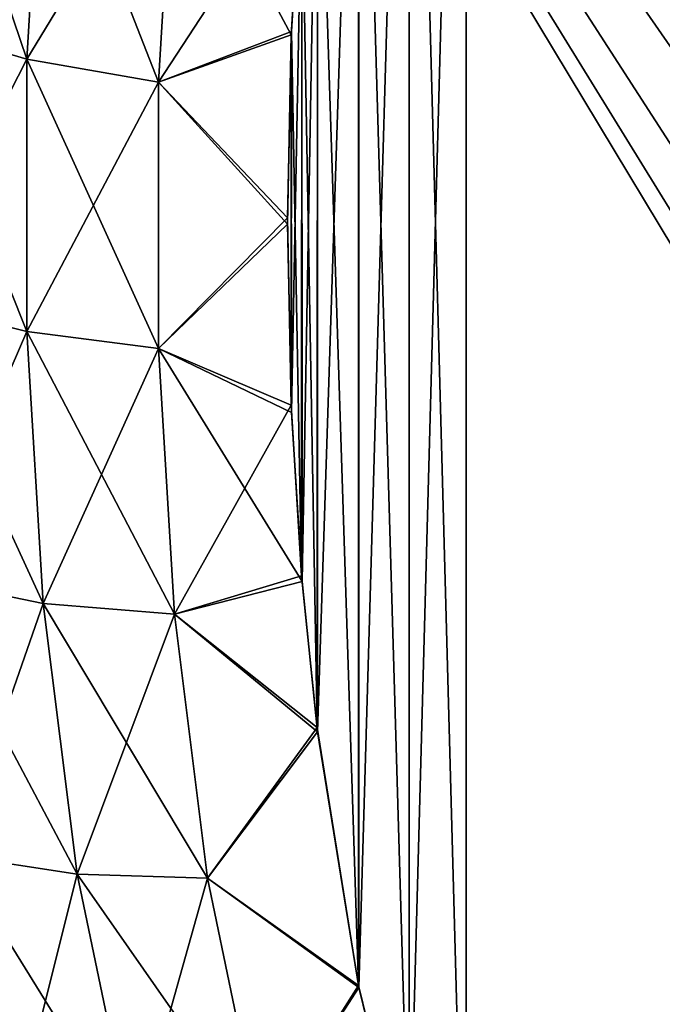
# Model space of a CAD drawing. Header units: millimetres. Extents: x -168 to 168, y -6 to 84.
# Tile 44 of 256: x -166.983 to -166.04, y 52.185 to 53.631. Entities that reach past the tile are written whole.
import ezdxf

# ---------------------------------------------------------------- set-up
doc = ezdxf.new("R2010")
doc.units = ezdxf.units.MM
doc.header["$LTSCALE"] = 65.185185
for name, color, linetype in [('686', 7, 'CONTINUOUS'), ('694', 7, 'CONTINUOUS'), ('695', 7, 'CONTINUOUS'), ('697', 7, 'CONTINUOUS'), ('698', 7, 'CONTINUOUS'), ('720', 7, 'CONTINUOUS'), ('728', 7, 'CONTINUOUS'), ('729', 7, 'CONTINUOUS'), ('731', 7, 'CONTINUOUS'), ('732', 7, 'CONTINUOUS')]:
    doc.layers.add(name, color=color, linetype=linetype)

msp = doc.modelspace()

# ---------------------------------------------------------------- linework, layer by layer
at = {"layer": '686', "linetype": 'Continuous'}
for points in [[(-166, 53.2563, -104.8319), (-166, 53.2563, -105.1681), (-167.3519, 55.5, -105), (-166, 53.2563, -104.8319)], [(-166, 53.3064, -104.4993), (-166, 53.2563, -104.8319), (-167.3519, 55.5, -105), (-166, 53.3064, -104.4993)], [(-166, 53.4055, -104.178), (-166, 53.3064, -104.4993), (-167.3519, 55.5, -105), (-166, 53.4055, -104.178)], [(-166, 53.5514, -103.875), (-166, 53.4055, -104.178), (-167.3519, 55.5, -105), (-166, 53.5514, -103.875)], [(-166, 53.7409, -103.5971), (-166, 53.5514, -103.875), (-167.3519, 55.5, -105), (-166, 53.7409, -103.5971)], [(-166, 53.5514, -106.125), (-166, 53.7409, -106.4029), (-167.3519, 55.5, -105), (-166, 53.5514, -106.125)], [(-166, 53.4055, -105.822), (-166, 53.5514, -106.125), (-167.3519, 55.5, -105), (-166, 53.4055, -105.822)], [(-166, 53.3064, -105.5007), (-166, 53.4055, -105.822), (-167.3519, 55.5, -105), (-166, 53.3064, -105.5007)], [(-166, 53.2563, -105.1681), (-166, 53.3064, -105.5007), (-167.3519, 55.5, -105), (-166, 53.2563, -105.1681)]]:
    msp.add_3dface(points, dxfattribs=at)
at = {"layer": '694', "linetype": 'Continuous'}
for points in [[(-166.4114, 54.7613, -109.5735), (-166.3281, 55, -109.7113), (-166.4114, 51.9087, -107.9265), (-166.4114, 54.7613, -109.5735)], [(-166.4114, 51.9087, -107.9265), (-166.3281, 55, -109.7113), (-166.3281, 51.6699, -107.7887), (-166.4114, 51.9087, -107.9265)], [(-162, 55, -109.7113), (-162, 51.6699, -107.7887), (-166.3281, 51.6699, -107.7887), (-162, 55, -109.7113)], [(-166.3281, 55, -109.7113), (-162, 55, -109.7113), (-166.3281, 51.6699, -107.7887), (-166.3281, 55, -109.7113)], [(-166.4855, 54.4593, -109.3991), (-166.4114, 54.7613, -109.5735), (-166.4854, 52.2101, -108.1006), (-166.4855, 54.4593, -109.3991)], [(-166.4854, 52.2101, -108.1006), (-166.4114, 54.7613, -109.5735), (-166.4114, 51.9087, -107.9265), (-166.4854, 52.2101, -108.1006)], [(-166.5463, 54.0818, -109.1812), (-166.4855, 54.4593, -109.3991), (-166.546, 52.5856, -108.3173), (-166.5463, 54.0818, -109.1812)], [(-166.546, 52.5856, -108.3173), (-166.4855, 54.4593, -109.3991), (-166.4854, 52.2101, -108.1006), (-166.546, 52.5856, -108.3173)], [(-166.5691, 53.8593, -109.0528), (-166.5463, 54.0818, -109.1812), (-166.5688, 52.8065, -108.4449), (-166.5691, 53.8593, -109.0528)], [(-166.5688, 52.8065, -108.4449), (-166.5463, 54.0818, -109.1812), (-166.546, 52.5856, -108.3173), (-166.5688, 52.8065, -108.4449)], [(-166.5848, 53.6091, -108.9083), (-166.5691, 53.8593, -109.0528), (-166.5845, 53.0546, -108.5881), (-166.5848, 53.6091, -108.9083)], [(-166.5845, 53.0546, -108.5881), (-166.5691, 53.8593, -109.0528), (-166.5688, 52.8065, -108.4449), (-166.5845, 53.0546, -108.5881)], [(-166.5902, 53.3313, -108.7479), (-166.5848, 53.6091, -108.9083), (-166.5845, 53.0546, -108.5881), (-166.5902, 53.3313, -108.7479)]]:
    msp.add_3dface(points, dxfattribs=at)
at = {"layer": '695', "linetype": 'Continuous'}
for points in [[(-167.1538, 53.6267, -108.7155), (-167.1293, 54.0344, -108.9509), (-166.9727, 53.5734, -108.7986), (-167.1538, 53.6267, -108.7155)], [(-166.9727, 53.5734, -108.7986), (-167.1293, 54.0344, -108.9509), (-166.9488, 53.9727, -109.0291), (-166.9727, 53.5734, -108.7986)], [(-166.9727, 53.5734, -108.7986), (-166.9488, 53.9727, -109.0291), (-166.7796, 53.5399, -108.8468), (-166.9727, 53.5734, -108.7986)], [(-166.7796, 53.5399, -108.8468), (-166.9488, 53.9727, -109.0291), (-166.7562, 53.9303, -109.0722), (-166.7796, 53.5399, -108.8468)], [(-166.5848, 53.6091, -108.9083), (-166.7796, 53.5399, -108.8468), (-166.7562, 53.9303, -109.0722), (-166.5848, 53.6091, -108.9083)], [(-166.5691, 53.8593, -109.0528), (-166.5848, 53.6091, -108.9083), (-166.7562, 53.9303, -109.0722), (-166.5691, 53.8593, -109.0528)], [(-167.1538, 53.2189, -108.4801), (-167.1538, 53.6267, -108.7155), (-166.9727, 53.1736, -108.5678), (-167.1538, 53.2189, -108.4801)], [(-166.9727, 53.1736, -108.5678), (-167.1538, 53.6267, -108.7155), (-166.9727, 53.5734, -108.7986), (-166.9727, 53.1736, -108.5678)], [(-166.5848, 53.6091, -108.9083), (-166.5902, 53.3313, -108.7479), (-166.7796, 53.5399, -108.8468), (-166.5848, 53.6091, -108.9083)], [(-166.7796, 53.1486, -108.621), (-166.9727, 53.5734, -108.7986), (-166.7796, 53.5399, -108.8468), (-166.7796, 53.1486, -108.621)], [(-166.9727, 53.1736, -108.5678), (-166.9727, 53.5734, -108.7986), (-166.7796, 53.1486, -108.621), (-166.9727, 53.1736, -108.5678)], [(-166.5902, 53.3313, -108.7479), (-166.7796, 53.1486, -108.621), (-166.7796, 53.5399, -108.8468), (-166.5902, 53.3313, -108.7479)], [(-166.5902, 53.3313, -108.7479), (-166.5845, 53.0546, -108.5881), (-166.7796, 53.1486, -108.621), (-166.5902, 53.3313, -108.7479)], [(-166.9488, 52.7743, -108.3372), (-167.1538, 53.2189, -108.4801), (-166.9727, 53.1736, -108.5678), (-166.9488, 52.7743, -108.3372)], [(-167.1293, 52.8112, -108.2447), (-167.1538, 53.2189, -108.4801), (-166.9488, 52.7743, -108.3372), (-167.1293, 52.8112, -108.2447)], [(-166.7562, 52.7582, -108.3955), (-166.9727, 53.1736, -108.5678), (-166.7796, 53.1486, -108.621), (-166.7562, 52.7582, -108.3955)], [(-166.9488, 52.7743, -108.3372), (-166.9727, 53.1736, -108.5678), (-166.7562, 52.7582, -108.3955), (-166.9488, 52.7743, -108.3372)], [(-166.5845, 53.0546, -108.5881), (-166.5688, 52.8065, -108.4449), (-166.7796, 53.1486, -108.621), (-166.5845, 53.0546, -108.5881)], [(-166.5688, 52.8065, -108.4449), (-166.7562, 52.7582, -108.3955), (-166.7796, 53.1486, -108.621), (-166.5688, 52.8065, -108.4449)], [(-166.8987, 52.3765, -108.1075), (-167.1293, 52.8112, -108.2447), (-166.9488, 52.7743, -108.3372), (-166.8987, 52.3765, -108.1075)], [(-167.078, 52.4038, -108.0095), (-167.1293, 52.8112, -108.2447), (-166.8987, 52.3765, -108.1075), (-167.078, 52.4038, -108.0095)], [(-166.5688, 52.8065, -108.4449), (-166.546, 52.5856, -108.3173), (-166.7562, 52.7582, -108.3955), (-166.5688, 52.8065, -108.4449)], [(-166.8987, 52.3765, -108.1075), (-166.9488, 52.7743, -108.3372), (-166.7074, 52.3706, -108.1717), (-166.8987, 52.3765, -108.1075)], [(-166.7074, 52.3706, -108.1717), (-166.9488, 52.7743, -108.3372), (-166.7562, 52.7582, -108.3955), (-166.7074, 52.3706, -108.1717)], [(-166.546, 52.5856, -108.3173), (-166.7074, 52.3706, -108.1717), (-166.7562, 52.7582, -108.3955), (-166.546, 52.5856, -108.3173)], [(-166.546, 52.5856, -108.3173), (-166.4854, 52.2101, -108.1006), (-166.7074, 52.3706, -108.1717), (-166.546, 52.5856, -108.3173)], [(-166.8169, 51.982, -107.8798), (-167.078, 52.4038, -108.0095), (-166.8987, 52.3765, -108.1075), (-166.8169, 51.982, -107.8798)], [(-166.9936, 51.9972, -107.7747), (-167.078, 52.4038, -108.0095), (-166.8169, 51.982, -107.8798), (-166.9936, 51.9972, -107.7747)], [(-166.6283, 51.9891, -107.9515), (-166.8987, 52.3765, -108.1075), (-166.7074, 52.3706, -108.1717), (-166.6283, 51.9891, -107.9515)], [(-166.8169, 51.982, -107.8798), (-166.8987, 52.3765, -108.1075), (-166.6283, 51.9891, -107.9515), (-166.8169, 51.982, -107.8798)], [(-166.4854, 52.2101, -108.1006), (-166.6283, 51.9891, -107.9515), (-166.7074, 52.3706, -108.1717), (-166.4854, 52.2101, -108.1006)], [(-166.4854, 52.2101, -108.1006), (-166.4114, 51.9087, -107.9265), (-166.6283, 51.9891, -107.9515), (-166.4854, 52.2101, -108.1006)]]:
    msp.add_3dface(points, dxfattribs=at)
at = {"layer": '697', "linetype": 'Continuous'}
for points in [[(-167.1538, 53.6267, -101.2845), (-166.9488, 53.9727, -100.9709), (-167.1293, 54.0344, -101.0491), (-167.1538, 53.6267, -101.2845)], [(-166.9728, 53.5734, -101.2014), (-166.9488, 53.9727, -100.9709), (-167.1538, 53.6267, -101.2845), (-166.9728, 53.5734, -101.2014)], [(-166.9728, 53.5734, -101.2014), (-166.7562, 53.9303, -100.9278), (-166.9488, 53.9727, -100.9709), (-166.9728, 53.5734, -101.2014)], [(-166.7796, 53.5398, -101.1532), (-166.7562, 53.9303, -100.9278), (-166.9728, 53.5734, -101.2014), (-166.7796, 53.5398, -101.1532)], [(-166.7562, 53.9303, -100.9278), (-166.7796, 53.5398, -101.1532), (-166.5689, 53.8619, -100.9457), (-166.7562, 53.9303, -100.9278)], [(-166.5689, 53.8619, -100.9457), (-166.7796, 53.5398, -101.1532), (-166.5845, 53.614, -101.0889), (-166.5689, 53.8619, -100.9457)], [(-167.1538, 53.2189, -101.52), (-166.9728, 53.5734, -101.2014), (-167.1538, 53.6267, -101.2845), (-167.1538, 53.2189, -101.52)], [(-166.5845, 53.614, -101.0889), (-166.7796, 53.5398, -101.1532), (-166.5903, 53.3403, -101.2469), (-166.5845, 53.614, -101.0889)], [(-166.9728, 53.1736, -101.4322), (-166.9728, 53.5734, -101.2014), (-167.1538, 53.2189, -101.52), (-166.9728, 53.1736, -101.4322)], [(-166.9728, 53.1736, -101.4322), (-166.7796, 53.5398, -101.1532), (-166.9728, 53.5734, -101.2014), (-166.9728, 53.1736, -101.4322)], [(-166.7796, 53.1486, -101.3791), (-166.7796, 53.5398, -101.1532), (-166.9728, 53.1736, -101.4322), (-166.7796, 53.1486, -101.3791)], [(-166.7796, 53.5398, -101.1532), (-166.7796, 53.1486, -101.3791), (-166.5903, 53.3403, -101.2469), (-166.7796, 53.5398, -101.1532)], [(-166.5903, 53.3403, -101.2469), (-166.7796, 53.1486, -101.3791), (-166.5849, 53.0655, -101.4056), (-166.5903, 53.3403, -101.2469)], [(-167.1293, 52.8112, -101.7553), (-166.9728, 53.1736, -101.4322), (-167.1538, 53.2189, -101.52), (-167.1293, 52.8112, -101.7553)], [(-166.9488, 52.7743, -101.6628), (-166.9728, 53.1736, -101.4322), (-167.1293, 52.8112, -101.7553), (-166.9488, 52.7743, -101.6628)], [(-166.9488, 52.7743, -101.6628), (-166.7796, 53.1486, -101.3791), (-166.9728, 53.1736, -101.4322), (-166.9488, 52.7743, -101.6628)], [(-166.7562, 52.7582, -101.6045), (-166.7796, 53.1486, -101.3791), (-166.9488, 52.7743, -101.6628), (-166.7562, 52.7582, -101.6045)], [(-166.7796, 53.1486, -101.3791), (-166.7562, 52.7582, -101.6045), (-166.5849, 53.0655, -101.4056), (-166.7796, 53.1486, -101.3791)], [(-166.5849, 53.0655, -101.4056), (-166.7562, 52.7582, -101.6045), (-166.5695, 52.8148, -101.5503), (-166.5849, 53.0655, -101.4056)], [(-167.078, 52.4038, -101.9905), (-166.9488, 52.7743, -101.6628), (-167.1293, 52.8112, -101.7553), (-167.078, 52.4038, -101.9905)], [(-166.5695, 52.8148, -101.5503), (-166.7562, 52.7582, -101.6045), (-166.5468, 52.592, -101.6789), (-166.5695, 52.8148, -101.5503)], [(-166.8987, 52.3765, -101.8925), (-166.9488, 52.7743, -101.6628), (-167.078, 52.4038, -101.9905), (-166.8987, 52.3765, -101.8925)], [(-166.8987, 52.3765, -101.8925), (-166.7562, 52.7582, -101.6045), (-166.9488, 52.7743, -101.6628), (-166.8987, 52.3765, -101.8925)], [(-166.7074, 52.3706, -101.8283), (-166.7562, 52.7582, -101.6045), (-166.8987, 52.3765, -101.8925), (-166.7074, 52.3706, -101.8283)], [(-166.7562, 52.7582, -101.6045), (-166.7074, 52.3706, -101.8283), (-166.5468, 52.592, -101.6789), (-166.7562, 52.7582, -101.6045)], [(-166.5468, 52.592, -101.6789), (-166.7074, 52.3706, -101.8283), (-166.4861, 52.2133, -101.8976), (-166.5468, 52.592, -101.6789)], [(-166.9936, 51.9972, -102.2253), (-166.8987, 52.3765, -101.8925), (-167.078, 52.4038, -101.9905), (-166.9936, 51.9972, -102.2253)], [(-166.8169, 51.982, -102.1202), (-166.8987, 52.3765, -101.8925), (-166.9936, 51.9972, -102.2253), (-166.8169, 51.982, -102.1202)], [(-166.8169, 51.982, -102.1202), (-166.7074, 52.3706, -101.8283), (-166.8987, 52.3765, -101.8925), (-166.8169, 51.982, -102.1202)], [(-166.6283, 51.9891, -102.0485), (-166.7074, 52.3706, -101.8283), (-166.8169, 51.982, -102.1202), (-166.6283, 51.9891, -102.0485)], [(-166.7074, 52.3706, -101.8283), (-166.6283, 51.9891, -102.0485), (-166.4861, 52.2133, -101.8976), (-166.7074, 52.3706, -101.8283)], [(-166.4861, 52.2133, -101.8976), (-166.6283, 51.9891, -102.0485), (-166.4117, 51.9098, -102.0728), (-166.4861, 52.2133, -101.8976)]]:
    msp.add_3dface(points, dxfattribs=at)
at = {"layer": '698', "linetype": 'Continuous'}
for points in [[(-166.3281, 51.6699, -102.2113), (-166.3281, 55, -100.2887), (-166.4117, 54.7601, -100.4272), (-166.3281, 51.6699, -102.2113)], [(-166.3281, 51.6699, -102.2113), (-162, 51.6699, -102.2113), (-166.3281, 55, -100.2887), (-166.3281, 51.6699, -102.2113)], [(-162, 51.6699, -102.2113), (-162, 55, -100.2887), (-166.3281, 55, -100.2887), (-162, 51.6699, -102.2113)], [(-166.4117, 54.7601, -100.4272), (-166.4858, 54.4578, -100.6017), (-166.4117, 51.9098, -102.0728), (-166.4117, 54.7601, -100.4272)], [(-166.3281, 51.6699, -102.2113), (-166.4117, 54.7601, -100.4272), (-166.4117, 51.9098, -102.0728), (-166.3281, 51.6699, -102.2113)], [(-166.4858, 54.4578, -100.6017), (-166.5462, 54.0823, -100.8185), (-166.4861, 52.2133, -101.8976), (-166.4858, 54.4578, -100.6017)], [(-166.4858, 54.4578, -100.6017), (-166.4861, 52.2133, -101.8976), (-166.4117, 51.9098, -102.0728), (-166.4858, 54.4578, -100.6017)], [(-166.5462, 54.0823, -100.8185), (-166.5689, 53.8619, -100.9457), (-166.5468, 52.592, -101.6789), (-166.5462, 54.0823, -100.8185)], [(-166.5462, 54.0823, -100.8185), (-166.5468, 52.592, -101.6789), (-166.4861, 52.2133, -101.8976), (-166.5462, 54.0823, -100.8185)], [(-166.5689, 53.8619, -100.9457), (-166.5845, 53.614, -101.0889), (-166.5695, 52.8148, -101.5503), (-166.5689, 53.8619, -100.9457)], [(-166.5689, 53.8619, -100.9457), (-166.5695, 52.8148, -101.5503), (-166.5468, 52.592, -101.6789), (-166.5689, 53.8619, -100.9457)], [(-166.5845, 53.614, -101.0889), (-166.5903, 53.3403, -101.2469), (-166.5849, 53.0655, -101.4056), (-166.5845, 53.614, -101.0889)], [(-166.5845, 53.614, -101.0889), (-166.5849, 53.0655, -101.4056), (-166.5695, 52.8148, -101.5503), (-166.5845, 53.614, -101.0889)]]:
    msp.add_3dface(points, dxfattribs=at)
at = {"layer": '720', "linetype": 'Continuous'}
for points in [[(-166, 53.2563, 105.1681), (-166, 53.2563, 104.8319), (-167.3519, 55.5, 105), (-166, 53.2563, 105.1681)], [(-166, 53.3064, 105.5007), (-166, 53.2563, 105.1681), (-167.3519, 55.5, 105), (-166, 53.3064, 105.5007)], [(-166, 53.4055, 105.822), (-166, 53.3064, 105.5007), (-167.3519, 55.5, 105), (-166, 53.4055, 105.822)], [(-166, 53.5514, 106.125), (-166, 53.4055, 105.822), (-167.3519, 55.5, 105), (-166, 53.5514, 106.125)], [(-166, 53.7409, 106.4029), (-166, 53.5514, 106.125), (-167.3519, 55.5, 105), (-166, 53.7409, 106.4029)], [(-166, 53.5514, 103.875), (-166, 53.7409, 103.5971), (-167.3519, 55.5, 105), (-166, 53.5514, 103.875)], [(-166, 53.4055, 104.178), (-166, 53.5514, 103.875), (-167.3519, 55.5, 105), (-166, 53.4055, 104.178)], [(-166, 53.3064, 104.4993), (-166, 53.4055, 104.178), (-167.3519, 55.5, 105), (-166, 53.3064, 104.4993)], [(-166, 53.2563, 104.8319), (-166, 53.3064, 104.4993), (-167.3519, 55.5, 105), (-166, 53.2563, 104.8319)]]:
    msp.add_3dface(points, dxfattribs=at)
at = {"layer": '728', "linetype": 'Continuous'}
for points in [[(-166.4114, 54.7613, 100.4265), (-166.3281, 55, 100.2887), (-166.4114, 51.9087, 102.0735), (-166.4114, 54.7613, 100.4265)], [(-166.4114, 51.9087, 102.0735), (-166.3281, 55, 100.2887), (-166.3281, 51.6699, 102.2113), (-166.4114, 51.9087, 102.0735)], [(-162, 55, 100.2887), (-162, 51.6699, 102.2113), (-166.3281, 51.6699, 102.2113), (-162, 55, 100.2887)], [(-166.3281, 55, 100.2887), (-162, 55, 100.2887), (-166.3281, 51.6699, 102.2113), (-166.3281, 55, 100.2887)], [(-166.4855, 54.4593, 100.6009), (-166.4114, 54.7613, 100.4265), (-166.4854, 52.2101, 101.8994), (-166.4855, 54.4593, 100.6009)], [(-166.4854, 52.2101, 101.8994), (-166.4114, 54.7613, 100.4265), (-166.4114, 51.9087, 102.0735), (-166.4854, 52.2101, 101.8994)], [(-166.5463, 54.0818, 100.8188), (-166.4855, 54.4593, 100.6009), (-166.546, 52.5856, 101.6827), (-166.5463, 54.0818, 100.8188)], [(-166.546, 52.5856, 101.6827), (-166.4855, 54.4593, 100.6009), (-166.4854, 52.2101, 101.8994), (-166.546, 52.5856, 101.6827)], [(-166.5691, 53.8593, 100.9472), (-166.5463, 54.0818, 100.8188), (-166.5688, 52.8065, 101.5551), (-166.5691, 53.8593, 100.9472)], [(-166.5688, 52.8065, 101.5551), (-166.5463, 54.0818, 100.8188), (-166.546, 52.5856, 101.6827), (-166.5688, 52.8065, 101.5551)], [(-166.5848, 53.6091, 101.0917), (-166.5691, 53.8593, 100.9472), (-166.5845, 53.0546, 101.4119), (-166.5848, 53.6091, 101.0917)], [(-166.5845, 53.0546, 101.4119), (-166.5691, 53.8593, 100.9472), (-166.5688, 52.8065, 101.5551), (-166.5845, 53.0546, 101.4119)], [(-166.5902, 53.3313, 101.2521), (-166.5848, 53.6091, 101.0917), (-166.5845, 53.0546, 101.4119), (-166.5902, 53.3313, 101.2521)]]:
    msp.add_3dface(points, dxfattribs=at)
at = {"layer": '729', "linetype": 'Continuous'}
for points in [[(-167.1538, 53.6267, 101.2845), (-167.1293, 54.0344, 101.0491), (-166.9727, 53.5734, 101.2014), (-167.1538, 53.6267, 101.2845)], [(-166.9727, 53.5734, 101.2014), (-167.1293, 54.0344, 101.0491), (-166.9488, 53.9727, 100.9709), (-166.9727, 53.5734, 101.2014)], [(-166.9727, 53.5734, 101.2014), (-166.9488, 53.9727, 100.9709), (-166.7796, 53.5399, 101.1532), (-166.9727, 53.5734, 101.2014)], [(-166.7796, 53.5399, 101.1532), (-166.9488, 53.9727, 100.9709), (-166.7562, 53.9303, 100.9278), (-166.7796, 53.5399, 101.1532)], [(-166.5848, 53.6091, 101.0917), (-166.7796, 53.5399, 101.1532), (-166.7562, 53.9303, 100.9278), (-166.5848, 53.6091, 101.0917)], [(-166.5691, 53.8593, 100.9472), (-166.5848, 53.6091, 101.0917), (-166.7562, 53.9303, 100.9278), (-166.5691, 53.8593, 100.9472)], [(-167.1538, 53.2189, 101.5199), (-167.1538, 53.6267, 101.2845), (-166.9727, 53.1736, 101.4322), (-167.1538, 53.2189, 101.5199)], [(-166.9727, 53.1736, 101.4322), (-167.1538, 53.6267, 101.2845), (-166.9727, 53.5734, 101.2014), (-166.9727, 53.1736, 101.4322)], [(-166.5848, 53.6091, 101.0917), (-166.5902, 53.3313, 101.2521), (-166.7796, 53.5399, 101.1532), (-166.5848, 53.6091, 101.0917)], [(-166.7796, 53.1486, 101.379), (-166.9727, 53.5734, 101.2014), (-166.7796, 53.5399, 101.1532), (-166.7796, 53.1486, 101.379)], [(-166.9727, 53.1736, 101.4322), (-166.9727, 53.5734, 101.2014), (-166.7796, 53.1486, 101.379), (-166.9727, 53.1736, 101.4322)], [(-166.5902, 53.3313, 101.2521), (-166.7796, 53.1486, 101.379), (-166.7796, 53.5399, 101.1532), (-166.5902, 53.3313, 101.2521)], [(-166.5902, 53.3313, 101.2521), (-166.5845, 53.0546, 101.4119), (-166.7796, 53.1486, 101.379), (-166.5902, 53.3313, 101.2521)], [(-166.9488, 52.7743, 101.6628), (-167.1538, 53.2189, 101.5199), (-166.9727, 53.1736, 101.4322), (-166.9488, 52.7743, 101.6628)], [(-167.1293, 52.8112, 101.7553), (-167.1538, 53.2189, 101.5199), (-166.9488, 52.7743, 101.6628), (-167.1293, 52.8112, 101.7553)], [(-166.7562, 52.7582, 101.6045), (-166.9727, 53.1736, 101.4322), (-166.7796, 53.1486, 101.379), (-166.7562, 52.7582, 101.6045)], [(-166.9488, 52.7743, 101.6628), (-166.9727, 53.1736, 101.4322), (-166.7562, 52.7582, 101.6045), (-166.9488, 52.7743, 101.6628)], [(-166.5845, 53.0546, 101.4119), (-166.5688, 52.8065, 101.5551), (-166.7796, 53.1486, 101.379), (-166.5845, 53.0546, 101.4119)], [(-166.5688, 52.8065, 101.5551), (-166.7562, 52.7582, 101.6045), (-166.7796, 53.1486, 101.379), (-166.5688, 52.8065, 101.5551)], [(-166.8987, 52.3765, 101.8925), (-167.1293, 52.8112, 101.7553), (-166.9488, 52.7743, 101.6628), (-166.8987, 52.3765, 101.8925)], [(-167.078, 52.4038, 101.9905), (-167.1293, 52.8112, 101.7553), (-166.8987, 52.3765, 101.8925), (-167.078, 52.4038, 101.9905)], [(-166.5688, 52.8065, 101.5551), (-166.546, 52.5856, 101.6827), (-166.7562, 52.7582, 101.6045), (-166.5688, 52.8065, 101.5551)], [(-166.8987, 52.3765, 101.8925), (-166.9488, 52.7743, 101.6628), (-166.7074, 52.3706, 101.8283), (-166.8987, 52.3765, 101.8925)], [(-166.7074, 52.3706, 101.8283), (-166.9488, 52.7743, 101.6628), (-166.7562, 52.7582, 101.6045), (-166.7074, 52.3706, 101.8283)], [(-166.546, 52.5856, 101.6827), (-166.7074, 52.3706, 101.8283), (-166.7562, 52.7582, 101.6045), (-166.546, 52.5856, 101.6827)], [(-166.546, 52.5856, 101.6827), (-166.4854, 52.2101, 101.8994), (-166.7074, 52.3706, 101.8283), (-166.546, 52.5856, 101.6827)], [(-166.8169, 51.982, 102.1202), (-167.078, 52.4038, 101.9905), (-166.8987, 52.3765, 101.8925), (-166.8169, 51.982, 102.1202)], [(-166.9936, 51.9972, 102.2253), (-167.078, 52.4038, 101.9905), (-166.8169, 51.982, 102.1202), (-166.9936, 51.9972, 102.2253)], [(-166.6283, 51.9891, 102.0485), (-166.8987, 52.3765, 101.8925), (-166.7074, 52.3706, 101.8283), (-166.6283, 51.9891, 102.0485)], [(-166.8169, 51.982, 102.1202), (-166.8987, 52.3765, 101.8925), (-166.6283, 51.9891, 102.0485), (-166.8169, 51.982, 102.1202)], [(-166.4854, 52.2101, 101.8994), (-166.6283, 51.9891, 102.0485), (-166.7074, 52.3706, 101.8283), (-166.4854, 52.2101, 101.8994)], [(-166.4854, 52.2101, 101.8994), (-166.4114, 51.9087, 102.0735), (-166.6283, 51.9891, 102.0485), (-166.4854, 52.2101, 101.8994)]]:
    msp.add_3dface(points, dxfattribs=at)
at = {"layer": '731', "linetype": 'Continuous'}
for points in [[(-167.1538, 53.6267, 108.7155), (-166.9488, 53.9727, 109.0291), (-167.1293, 54.0344, 108.9509), (-167.1538, 53.6267, 108.7155)], [(-166.9728, 53.5734, 108.7986), (-166.9488, 53.9727, 109.0291), (-167.1538, 53.6267, 108.7155), (-166.9728, 53.5734, 108.7986)], [(-166.9728, 53.5734, 108.7986), (-166.7562, 53.9303, 109.0722), (-166.9488, 53.9727, 109.0291), (-166.9728, 53.5734, 108.7986)], [(-166.7796, 53.5398, 108.8468), (-166.7562, 53.9303, 109.0722), (-166.9728, 53.5734, 108.7986), (-166.7796, 53.5398, 108.8468)], [(-166.7562, 53.9303, 109.0722), (-166.7796, 53.5398, 108.8468), (-166.5689, 53.8619, 109.0543), (-166.7562, 53.9303, 109.0722)], [(-166.5689, 53.8619, 109.0543), (-166.7796, 53.5398, 108.8468), (-166.5845, 53.614, 108.9111), (-166.5689, 53.8619, 109.0543)], [(-167.1538, 53.2189, 108.48), (-166.9728, 53.5734, 108.7986), (-167.1538, 53.6267, 108.7155), (-167.1538, 53.2189, 108.48)], [(-166.5845, 53.614, 108.9111), (-166.7796, 53.5398, 108.8468), (-166.5903, 53.3403, 108.7531), (-166.5845, 53.614, 108.9111)], [(-166.9728, 53.1736, 108.5678), (-166.9728, 53.5734, 108.7986), (-167.1538, 53.2189, 108.48), (-166.9728, 53.1736, 108.5678)], [(-166.9728, 53.1736, 108.5678), (-166.7796, 53.5398, 108.8468), (-166.9728, 53.5734, 108.7986), (-166.9728, 53.1736, 108.5678)], [(-166.7796, 53.1486, 108.6209), (-166.7796, 53.5398, 108.8468), (-166.9728, 53.1736, 108.5678), (-166.7796, 53.1486, 108.6209)], [(-166.7796, 53.5398, 108.8468), (-166.7796, 53.1486, 108.6209), (-166.5903, 53.3403, 108.7531), (-166.7796, 53.5398, 108.8468)], [(-166.5903, 53.3403, 108.7531), (-166.7796, 53.1486, 108.6209), (-166.5849, 53.0655, 108.5944), (-166.5903, 53.3403, 108.7531)], [(-167.1293, 52.8112, 108.2447), (-166.9728, 53.1736, 108.5678), (-167.1538, 53.2189, 108.48), (-167.1293, 52.8112, 108.2447)], [(-166.9488, 52.7743, 108.3372), (-166.9728, 53.1736, 108.5678), (-167.1293, 52.8112, 108.2447), (-166.9488, 52.7743, 108.3372)], [(-166.9488, 52.7743, 108.3372), (-166.7796, 53.1486, 108.6209), (-166.9728, 53.1736, 108.5678), (-166.9488, 52.7743, 108.3372)], [(-166.7562, 52.7582, 108.3955), (-166.7796, 53.1486, 108.6209), (-166.9488, 52.7743, 108.3372), (-166.7562, 52.7582, 108.3955)], [(-166.7796, 53.1486, 108.6209), (-166.7562, 52.7582, 108.3955), (-166.5849, 53.0655, 108.5944), (-166.7796, 53.1486, 108.6209)], [(-166.5849, 53.0655, 108.5944), (-166.7562, 52.7582, 108.3955), (-166.5695, 52.8148, 108.4497), (-166.5849, 53.0655, 108.5944)], [(-167.078, 52.4038, 108.0095), (-166.9488, 52.7743, 108.3372), (-167.1293, 52.8112, 108.2447), (-167.078, 52.4038, 108.0095)], [(-166.5695, 52.8148, 108.4497), (-166.7562, 52.7582, 108.3955), (-166.5468, 52.592, 108.3211), (-166.5695, 52.8148, 108.4497)], [(-166.8987, 52.3765, 108.1075), (-166.9488, 52.7743, 108.3372), (-167.078, 52.4038, 108.0095), (-166.8987, 52.3765, 108.1075)], [(-166.8987, 52.3765, 108.1075), (-166.7562, 52.7582, 108.3955), (-166.9488, 52.7743, 108.3372), (-166.8987, 52.3765, 108.1075)], [(-166.7074, 52.3706, 108.1717), (-166.7562, 52.7582, 108.3955), (-166.8987, 52.3765, 108.1075), (-166.7074, 52.3706, 108.1717)], [(-166.7562, 52.7582, 108.3955), (-166.7074, 52.3706, 108.1717), (-166.5468, 52.592, 108.3211), (-166.7562, 52.7582, 108.3955)], [(-166.5468, 52.592, 108.3211), (-166.7074, 52.3706, 108.1717), (-166.4861, 52.2133, 108.1024), (-166.5468, 52.592, 108.3211)], [(-166.9936, 51.9972, 107.7747), (-166.8987, 52.3765, 108.1075), (-167.078, 52.4038, 108.0095), (-166.9936, 51.9972, 107.7747)], [(-166.8169, 51.982, 107.8798), (-166.8987, 52.3765, 108.1075), (-166.9936, 51.9972, 107.7747), (-166.8169, 51.982, 107.8798)], [(-166.8169, 51.982, 107.8798), (-166.7074, 52.3706, 108.1717), (-166.8987, 52.3765, 108.1075), (-166.8169, 51.982, 107.8798)], [(-166.6283, 51.9891, 107.9515), (-166.7074, 52.3706, 108.1717), (-166.8169, 51.982, 107.8798), (-166.6283, 51.9891, 107.9515)], [(-166.7074, 52.3706, 108.1717), (-166.6283, 51.9891, 107.9515), (-166.4861, 52.2133, 108.1024), (-166.7074, 52.3706, 108.1717)], [(-166.4861, 52.2133, 108.1024), (-166.6283, 51.9891, 107.9515), (-166.4117, 51.9098, 107.9272), (-166.4861, 52.2133, 108.1024)]]:
    msp.add_3dface(points, dxfattribs=at)
at = {"layer": '732', "linetype": 'Continuous'}
for points in [[(-166.3281, 51.6699, 107.7887), (-166.3281, 55, 109.7113), (-166.4117, 54.7601, 109.5728), (-166.3281, 51.6699, 107.7887)], [(-166.3281, 51.6699, 107.7887), (-162, 51.6699, 107.7887), (-166.3281, 55, 109.7113), (-166.3281, 51.6699, 107.7887)], [(-162, 51.6699, 107.7887), (-162, 55, 109.7113), (-166.3281, 55, 109.7113), (-162, 51.6699, 107.7887)], [(-166.4117, 54.7601, 109.5728), (-166.4858, 54.4578, 109.3983), (-166.4117, 51.9098, 107.9272), (-166.4117, 54.7601, 109.5728)], [(-166.3281, 51.6699, 107.7887), (-166.4117, 54.7601, 109.5728), (-166.4117, 51.9098, 107.9272), (-166.3281, 51.6699, 107.7887)], [(-166.4858, 54.4578, 109.3983), (-166.5462, 54.0823, 109.1815), (-166.4861, 52.2133, 108.1024), (-166.4858, 54.4578, 109.3983)], [(-166.4858, 54.4578, 109.3983), (-166.4861, 52.2133, 108.1024), (-166.4117, 51.9098, 107.9272), (-166.4858, 54.4578, 109.3983)], [(-166.5462, 54.0823, 109.1815), (-166.5689, 53.8619, 109.0543), (-166.5468, 52.592, 108.3211), (-166.5462, 54.0823, 109.1815)], [(-166.5462, 54.0823, 109.1815), (-166.5468, 52.592, 108.3211), (-166.4861, 52.2133, 108.1024), (-166.5462, 54.0823, 109.1815)], [(-166.5689, 53.8619, 109.0543), (-166.5845, 53.614, 108.9111), (-166.5695, 52.8148, 108.4497), (-166.5689, 53.8619, 109.0543)], [(-166.5689, 53.8619, 109.0543), (-166.5695, 52.8148, 108.4497), (-166.5468, 52.592, 108.3211), (-166.5689, 53.8619, 109.0543)], [(-166.5845, 53.614, 108.9111), (-166.5903, 53.3403, 108.7531), (-166.5849, 53.0655, 108.5944), (-166.5845, 53.614, 108.9111)], [(-166.5845, 53.614, 108.9111), (-166.5849, 53.0655, 108.5944), (-166.5695, 52.8148, 108.4497), (-166.5845, 53.614, 108.9111)]]:
    msp.add_3dface(points, dxfattribs=at)

doc.saveas('drawing.dxf')
